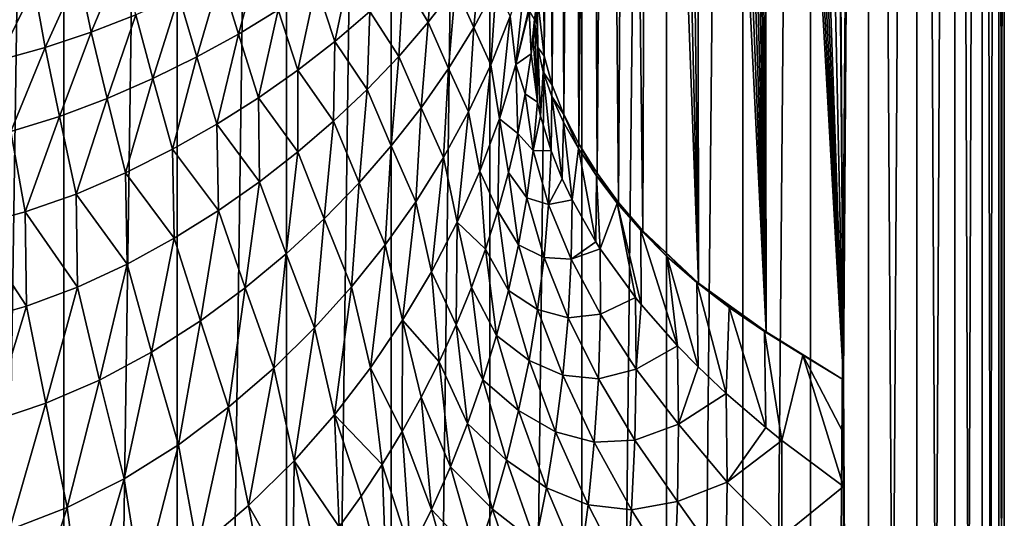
# Model space of a CAD drawing. Header units: millimetres. Extents: x -24 to 24, y 0 to 188.
# Tile 23 of 256: x 6 to 24, y 79 to 88. Entities that reach past the tile are written whole.
import ezdxf

# ---------------------------------------------------------------- set-up
doc = ezdxf.new("R2010")
doc.units = ezdxf.units.MM
doc.header["$LTSCALE"] = 58.620611
for name, color, linetype in [('31', 7, 'CONTINUOUS'), ('32', 7, 'CONTINUOUS'), ('33', 7, 'CONTINUOUS'), ('35', 7, 'CONTINUOUS'), ('36', 7, 'CONTINUOUS'), ('37', 7, 'CONTINUOUS'), ('44', 7, 'CONTINUOUS'), ('45', 7, 'CONTINUOUS'), ('46', 7, 'CONTINUOUS')]:
    doc.layers.add(name, color=color, linetype=linetype)

msp = doc.modelspace()

# ---------------------------------------------------------------- linework, layer by layer
at = {"layer": '31', "color": 7, "linetype": 'CONTINUOUS'}
for points in [[(6.636, 0.5, -23.324), (4.456, 0.5, -23.837), (6.636, 148, -23.324), (6.636, 0.5, -23.324)], [(6.636, 148, -23.324), (4.456, 0.5, -23.837), (4.456, 148, -23.837), (6.636, 148, -23.324)], [(8.76, 0.5, -22.612), (6.636, 0.5, -23.324), (8.76, 148, -22.612), (8.76, 0.5, -22.612)], [(8.76, 148, -22.612), (6.636, 0.5, -23.324), (6.636, 148, -23.324), (8.76, 148, -22.612)], [(10.809, 0.5, -21.708), (8.76, 0.5, -22.612), (10.809, 148, -21.708), (10.809, 0.5, -21.708)], [(10.809, 148, -21.708), (8.76, 0.5, -22.612), (8.76, 148, -22.612), (10.809, 148, -21.708)], [(12.766, 0.5, -20.618), (10.809, 0.5, -21.708), (12.766, 148, -20.618), (12.766, 0.5, -20.618)], [(12.766, 148, -20.618), (10.809, 0.5, -21.708), (10.809, 148, -21.708), (12.766, 148, -20.618)], [(14.614, 0.5, -19.352), (12.766, 0.5, -20.618), (14.614, 148, -19.352), (14.614, 0.5, -19.352)], [(14.614, 148, -19.352), (12.766, 0.5, -20.618), (12.766, 148, -20.618), (14.614, 148, -19.352)], [(16.337, 0.5, -17.921), (14.614, 0.5, -19.352), (16.337, 148, -17.921), (16.337, 0.5, -17.921)], [(16.337, 148, -17.921), (14.614, 0.5, -19.352), (14.614, 148, -19.352), (16.337, 148, -17.921)], [(17.921, 0.5, -16.337), (16.337, 0.5, -17.921), (17.921, 148, -16.337), (17.921, 0.5, -16.337)], [(17.921, 148, -16.337), (16.337, 0.5, -17.921), (16.337, 148, -17.921), (17.921, 148, -16.337)], [(19.352, 0.5, -14.614), (17.921, 0.5, -16.337), (19.352, 148, -14.614), (19.352, 0.5, -14.614)], [(19.352, 148, -14.614), (17.921, 0.5, -16.337), (17.921, 148, -16.337), (19.352, 148, -14.614)], [(20.618, 0.5, -12.766), (19.352, 0.5, -14.614), (20.618, 148, -12.766), (20.618, 0.5, -12.766)], [(20.618, 148, -12.766), (19.352, 0.5, -14.614), (19.352, 148, -14.614), (20.618, 148, -12.766)], [(21.708, 0.5, -10.809), (20.618, 0.5, -12.766), (21.708, 148, -10.809), (21.708, 0.5, -10.809)], [(21.708, 148, -10.809), (20.618, 0.5, -12.766), (20.618, 148, -12.766), (21.708, 148, -10.809)], [(21.035, 111.383, 12.065), (21.239, 81.453, 11.703), (21.708, 148, 10.809), (21.035, 111.383, 12.065)], [(21.239, 81.453, 11.703), (21.708, 0.5, 10.809), (21.708, 148, 10.809), (21.239, 81.453, 11.703)], [(22.612, 0.5, -8.76), (21.708, 0.5, -10.809), (22.612, 148, -8.76), (22.612, 0.5, -8.76)], [(22.612, 148, -8.76), (21.708, 0.5, -10.809), (21.708, 148, -10.809), (22.612, 148, -8.76)], [(21.708, 0.5, 10.809), (22.612, 0.5, 8.76), (21.708, 148, 10.809), (21.708, 0.5, 10.809)], [(21.708, 148, 10.809), (22.612, 0.5, 8.76), (22.612, 148, 8.76), (21.708, 148, 10.809)], [(23.324, 0.5, -6.636), (22.612, 0.5, -8.76), (23.324, 148, -6.636), (23.324, 0.5, -6.636)], [(23.324, 148, -6.636), (22.612, 0.5, -8.76), (22.612, 148, -8.76), (23.324, 148, -6.636)], [(22.612, 0.5, 8.76), (23.324, 0.5, 6.636), (22.612, 148, 8.76), (22.612, 0.5, 8.76)], [(22.612, 148, 8.76), (23.324, 0.5, 6.636), (23.324, 148, 6.636), (22.612, 148, 8.76)], [(23.837, 0.5, -4.456), (23.324, 0.5, -6.636), (23.837, 148, -4.456), (23.837, 0.5, -4.456)], [(23.837, 148, -4.456), (23.324, 0.5, -6.636), (23.324, 148, -6.636), (23.837, 148, -4.456)], [(23.324, 0.5, 6.636), (23.837, 0.5, 4.456), (23.324, 148, 6.636), (23.324, 0.5, 6.636)], [(23.324, 148, 6.636), (23.837, 0.5, 4.456), (23.837, 148, 4.456), (23.324, 148, 6.636)], [(24.147, 0.5, -2.238), (23.837, 0.5, -4.456), (24.147, 148, -2.238), (24.147, 0.5, -2.238)], [(24.147, 148, -2.238), (23.837, 0.5, -4.456), (23.837, 148, -4.456), (24.147, 148, -2.238)], [(23.837, 0.5, 4.456), (24.147, 0.5, 2.238), (23.837, 148, 4.456), (23.837, 0.5, 4.456)], [(23.837, 148, 4.456), (24.147, 0.5, 2.238), (24.147, 148, 2.238), (23.837, 148, 4.456)], [(24.25, 0.5), (24.147, 0.5, -2.238), (24.25, 148), (24.25, 0.5)], [(24.25, 148), (24.147, 0.5, -2.238), (24.147, 148, -2.238), (24.25, 148)], [(24.147, 0.5, 2.238), (24.25, 0.5), (24.147, 148, 2.238), (24.147, 0.5, 2.238)], [(24.147, 148, 2.238), (24.25, 0.5), (24.25, 148), (24.147, 148, 2.238)], [(21.239, 81.453, 11.703), (21.035, 111.383, 12.065), (21.135, 94.337, 11.89), (21.239, 81.453, 11.703)], [(21.239, 80.453, 11.703), (21.708, 0.5, 10.809), (21.239, 81.453, 11.703), (21.239, 80.453, 11.703)], [(21.239, 79.453, 11.703), (21.708, 0.5, 10.809), (21.239, 80.453, 11.703), (21.239, 79.453, 11.703)], [(21.23, 77.997, 11.72), (21.708, 0.5, 10.809), (21.239, 79.453, 11.703), (21.23, 77.997, 11.72)]]:
    msp.add_3dface(points, dxfattribs=at)
at = {"layer": '32', "color": 7, "linetype": 'CONTINUOUS'}
for points in [[(15.279, 86.809, 33.609), (15.508, 86.658, 31.153), (15.392, 87.564, 33.733), (15.279, 86.809, 33.609)], [(15.138, 86.069, 33.498), (15.426, 85.75, 31.007), (15.279, 86.809, 33.609), (15.138, 86.069, 33.498)], [(15.426, 85.75, 31.007), (15.508, 86.658, 31.153), (15.279, 86.809, 33.609), (15.426, 85.75, 31.007)], [(15.508, 86.658, 31.153), (15.426, 85.75, 31.007), (15.567, 86.396, 30.413), (15.508, 86.658, 31.153)], [(15.426, 85.75, 31.007), (15.764, 85.742, 28.576), (15.567, 86.396, 30.413), (15.426, 85.75, 31.007)], [(14.967, 85.339, 33.4), (15.307, 84.86, 30.881), (15.138, 86.069, 33.498), (14.967, 85.339, 33.4)], [(15.307, 84.86, 30.881), (15.426, 85.75, 31.007), (15.138, 86.069, 33.498), (15.307, 84.86, 30.881)], [(15.307, 84.86, 30.881), (15.717, 84.735, 28.425), (15.426, 85.75, 31.007), (15.307, 84.86, 30.881)], [(15.717, 84.735, 28.425), (15.764, 85.742, 28.576), (15.426, 85.75, 31.007), (15.717, 84.735, 28.425)], [(15.764, 85.742, 28.576), (15.717, 84.735, 28.425), (15.971, 85.219, 27.12), (15.764, 85.742, 28.576)], [(14.766, 84.617, 33.315), (15.153, 83.985, 30.775), (14.967, 85.339, 33.4), (14.766, 84.617, 33.315)], [(15.153, 83.985, 30.775), (15.307, 84.86, 30.881), (14.967, 85.339, 33.4), (15.153, 83.985, 30.775)], [(15.717, 84.735, 28.425), (16.157, 84.824, 26.028), (15.971, 85.219, 27.12), (15.717, 84.735, 28.425)], [(15.153, 83.985, 30.775), (15.632, 83.745, 28.299), (15.307, 84.86, 30.881), (15.153, 83.985, 30.775)], [(15.632, 83.745, 28.299), (15.717, 84.735, 28.425), (15.307, 84.86, 30.881), (15.632, 83.745, 28.299)], [(16.138, 83.711, 25.88), (16.157, 84.824, 26.028), (15.717, 84.735, 28.425), (16.138, 83.711, 25.88)], [(16.157, 84.824, 26.028), (16.138, 83.711, 25.88), (16.601, 84.038, 23.869), (16.157, 84.824, 26.028)], [(15.632, 83.745, 28.299), (16.138, 83.711, 25.88), (15.717, 84.735, 28.425), (15.632, 83.745, 28.299)], [(14.535, 83.898, 33.241), (14.964, 83.127, 30.686), (14.766, 84.617, 33.315), (14.535, 83.898, 33.241)], [(14.964, 83.127, 30.686), (15.153, 83.985, 30.775), (14.766, 84.617, 33.315), (14.964, 83.127, 30.686)], [(14.273, 83.184, 33.18), (14.742, 82.282, 30.616), (14.535, 83.898, 33.241), (14.273, 83.184, 33.18)], [(14.742, 82.282, 30.616), (14.964, 83.127, 30.686), (14.535, 83.898, 33.241), (14.742, 82.282, 30.616)], [(14.964, 83.127, 30.686), (15.509, 82.773, 28.195), (15.153, 83.985, 30.775), (14.964, 83.127, 30.686)], [(15.509, 82.773, 28.195), (15.632, 83.745, 28.299), (15.153, 83.985, 30.775), (15.509, 82.773, 28.195)], [(16.138, 83.711, 25.88), (16.684, 83.908, 23.516), (16.601, 84.038, 23.869), (16.138, 83.711, 25.88)], [(16.686, 82.681, 23.378), (16.684, 83.908, 23.516), (16.138, 83.711, 25.88), (16.686, 82.681, 23.378)], [(16.686, 82.681, 23.378), (17.343, 82.997, 21.047), (16.684, 83.908, 23.516), (16.686, 82.681, 23.378)], [(15.509, 82.773, 28.195), (16.08, 82.615, 25.76), (15.632, 83.745, 28.299), (15.509, 82.773, 28.195)], [(16.08, 82.615, 25.76), (16.138, 83.711, 25.88), (15.632, 83.745, 28.299), (16.08, 82.615, 25.76)], [(16.08, 82.615, 25.76), (16.686, 82.681, 23.378), (16.138, 83.711, 25.88), (16.08, 82.615, 25.76)], [(13.983, 82.48, 33.133), (14.487, 81.451, 30.564), (14.273, 83.184, 33.18), (13.983, 82.48, 33.133)], [(14.487, 81.451, 30.564), (14.742, 82.282, 30.616), (14.273, 83.184, 33.18), (14.487, 81.451, 30.564)], [(14.742, 82.282, 30.616), (15.35, 81.817, 28.114), (14.964, 83.127, 30.686), (14.742, 82.282, 30.616)], [(15.35, 81.817, 28.114), (15.509, 82.773, 28.195), (14.964, 83.127, 30.686), (15.35, 81.817, 28.114)], [(17.358, 81.65, 20.927), (17.343, 82.997, 21.047), (16.686, 82.681, 23.378), (17.358, 81.65, 20.927)], [(17.343, 82.997, 21.047), (17.358, 81.65, 20.927), (17.452, 82.861, 20.682), (17.343, 82.997, 21.047)], [(17.358, 81.65, 20.927), (18.13, 82.092, 18.625), (17.452, 82.861, 20.682), (17.358, 81.65, 20.927)], [(15.35, 81.817, 28.114), (15.983, 81.538, 25.667), (15.509, 82.773, 28.195), (15.35, 81.817, 28.114)], [(15.983, 81.538, 25.667), (16.08, 82.615, 25.76), (15.509, 82.773, 28.195), (15.983, 81.538, 25.667)], [(15.983, 81.538, 25.667), (16.648, 81.473, 23.272), (16.08, 82.615, 25.76), (15.983, 81.538, 25.667)], [(16.648, 81.473, 23.272), (16.686, 82.681, 23.378), (16.08, 82.615, 25.76), (16.648, 81.473, 23.272)], [(16.648, 81.473, 23.272), (17.358, 81.65, 20.927), (16.686, 82.681, 23.378), (16.648, 81.473, 23.272)], [(13.668, 81.792, 33.1), (14.2, 80.632, 30.531), (13.983, 82.48, 33.133), (13.668, 81.792, 33.1)], [(14.2, 80.632, 30.531), (14.487, 81.451, 30.564), (13.983, 82.48, 33.133), (14.2, 80.632, 30.531)], [(14.487, 81.451, 30.564), (15.155, 80.875, 28.054), (14.742, 82.282, 30.616), (14.487, 81.451, 30.564)], [(15.155, 80.875, 28.054), (15.35, 81.817, 28.114), (14.742, 82.282, 30.616), (15.155, 80.875, 28.054)], [(18.15, 80.62, 18.531), (18.13, 82.092, 18.625), (17.358, 81.65, 20.927), (18.15, 80.62, 18.531)], [(18.13, 82.092, 18.625), (18.15, 80.62, 18.531), (18.515, 81.698, 17.579), (18.13, 82.092, 18.625)], [(13.331, 81.125, 33.084), (13.879, 79.822, 30.518), (13.668, 81.792, 33.1), (13.331, 81.125, 33.084)], [(13.879, 79.822, 30.518), (14.2, 80.632, 30.531), (13.668, 81.792, 33.1), (13.879, 79.822, 30.518)], [(15.155, 80.875, 28.054), (15.848, 80.477, 25.6), (15.35, 81.817, 28.114), (15.155, 80.875, 28.054)], [(15.848, 80.477, 25.6), (15.983, 81.538, 25.667), (15.35, 81.817, 28.114), (15.848, 80.477, 25.6)], [(18.15, 80.62, 18.531), (19.044, 81.197, 16.255), (18.515, 81.698, 17.579), (18.15, 80.62, 18.531)], [(15.848, 80.477, 25.6), (16.571, 80.283, 23.197), (15.983, 81.538, 25.667), (15.848, 80.477, 25.6)], [(16.571, 80.283, 23.197), (16.648, 81.473, 23.272), (15.983, 81.538, 25.667), (16.571, 80.283, 23.197)], [(17.333, 80.323, 20.842), (17.358, 81.65, 20.927), (16.648, 81.473, 23.272), (17.333, 80.323, 20.842)], [(17.333, 80.323, 20.842), (18.15, 80.62, 18.531), (17.358, 81.65, 20.927), (17.333, 80.323, 20.842)], [(14.2, 80.632, 30.531), (14.927, 79.947, 28.016), (14.487, 81.451, 30.564), (14.2, 80.632, 30.531)], [(14.927, 79.947, 28.016), (15.155, 80.875, 28.054), (14.487, 81.451, 30.564), (14.927, 79.947, 28.016)], [(16.571, 80.283, 23.197), (17.333, 80.323, 20.842), (16.648, 81.473, 23.272), (16.571, 80.283, 23.197)], [(19.06, 79.536, 16.194), (19.044, 81.197, 16.255), (18.15, 80.62, 18.531), (19.06, 79.536, 16.194)], [(19.044, 81.197, 16.255), (19.06, 79.536, 16.194), (19.782, 80.558, 14.579), (19.044, 81.197, 16.255)], [(12.974, 80.482, 33.082), (13.523, 79.02, 30.526), (13.331, 81.125, 33.084), (12.974, 80.482, 33.082)], [(13.523, 79.02, 30.526), (13.879, 79.822, 30.518), (13.331, 81.125, 33.084), (13.523, 79.02, 30.526)], [(14.927, 79.947, 28.016), (15.677, 79.43, 25.558), (15.155, 80.875, 28.054), (14.927, 79.947, 28.016)], [(15.677, 79.43, 25.558), (15.848, 80.477, 25.6), (15.155, 80.875, 28.054), (15.677, 79.43, 25.558)], [(13.879, 79.822, 30.518), (14.663, 79.03, 28), (14.2, 80.632, 30.531), (13.879, 79.822, 30.518)], [(14.663, 79.03, 28), (14.927, 79.947, 28.016), (14.2, 80.632, 30.531), (14.663, 79.03, 28)], [(18.131, 79.169, 18.476), (18.15, 80.62, 18.531), (17.333, 80.323, 20.842), (18.131, 79.169, 18.476)], [(18.131, 79.169, 18.476), (19.06, 79.536, 16.194), (18.15, 80.62, 18.531), (18.131, 79.169, 18.476)], [(12.599, 79.863, 33.097), (13.127, 78.225, 30.557), (12.974, 80.482, 33.082), (12.599, 79.863, 33.097)], [(13.127, 78.225, 30.557), (13.523, 79.02, 30.526), (12.974, 80.482, 33.082), (13.127, 78.225, 30.557)], [(15.677, 79.43, 25.558), (16.455, 79.11, 23.152), (15.848, 80.477, 25.6), (15.677, 79.43, 25.558)], [(16.455, 79.11, 23.152), (16.571, 80.283, 23.197), (15.848, 80.477, 25.6), (16.455, 79.11, 23.152)], [(19.06, 79.536, 16.194), (20.083, 80.315, 13.943), (19.782, 80.558, 14.579), (19.06, 79.536, 16.194)], [(16.455, 79.11, 23.152), (17.269, 79.015, 20.793), (16.571, 80.283, 23.197), (16.455, 79.11, 23.152)], [(17.269, 79.015, 20.793), (17.333, 80.323, 20.842), (16.571, 80.283, 23.197), (17.269, 79.015, 20.793)], [(17.269, 79.015, 20.793), (18.131, 79.169, 18.476), (17.333, 80.323, 20.842), (17.269, 79.015, 20.793)], [(20.086, 78.519, 13.925), (20.083, 80.315, 13.943), (19.06, 79.536, 16.194), (20.086, 78.519, 13.925)], [(20.086, 78.519, 13.925), (21.239, 79.453, 11.703), (20.083, 80.315, 13.943), (20.086, 78.519, 13.925)], [(12.207, 79.269, 33.126), (12.688, 77.434, 30.612), (12.599, 79.863, 33.097), (12.207, 79.269, 33.126)], [(12.688, 77.434, 30.612), (13.127, 78.225, 30.557), (12.599, 79.863, 33.097), (12.688, 77.434, 30.612)], [(14.663, 79.03, 28), (15.469, 78.397, 25.542), (14.927, 79.947, 28.016), (14.663, 79.03, 28)], [(15.469, 78.397, 25.542), (15.677, 79.43, 25.558), (14.927, 79.947, 28.016), (15.469, 78.397, 25.542)], [(13.523, 79.02, 30.526), (14.364, 78.122, 28.008), (13.879, 79.822, 30.518), (13.523, 79.02, 30.526)], [(14.364, 78.122, 28.008), (14.663, 79.03, 28), (13.879, 79.822, 30.518), (14.364, 78.122, 28.008)], [(19.037, 77.898, 16.18), (19.06, 79.536, 16.194), (18.131, 79.169, 18.476), (19.037, 77.898, 16.18)], [(19.037, 77.898, 16.18), (20.086, 78.519, 13.925), (19.06, 79.536, 16.194), (19.037, 77.898, 16.18)], [(15.469, 78.397, 25.542), (16.302, 77.952, 23.136), (15.677, 79.43, 25.558), (15.469, 78.397, 25.542)], [(16.302, 77.952, 23.136), (16.455, 79.11, 23.152), (15.677, 79.43, 25.558), (16.302, 77.952, 23.136)], [(21.23, 77.997, 11.72), (21.239, 79.453, 11.703), (20.086, 78.519, 13.925), (21.23, 77.997, 11.72)], [(11.797, 78.699, 33.17), (12.688, 77.434, 30.612), (12.207, 79.269, 33.126), (11.797, 78.699, 33.17)], [(16.302, 77.952, 23.136), (17.167, 77.724, 20.778), (16.455, 79.11, 23.152), (16.302, 77.952, 23.136)], [(17.167, 77.724, 20.778), (17.269, 79.015, 20.793), (16.455, 79.11, 23.152), (17.167, 77.724, 20.778)], [(18.074, 77.738, 18.461), (18.131, 79.169, 18.476), (17.269, 79.015, 20.793), (18.074, 77.738, 18.461)], [(18.074, 77.738, 18.461), (19.037, 77.898, 16.18), (18.131, 79.169, 18.476), (18.074, 77.738, 18.461)], [(13.127, 78.225, 30.557), (14.025, 77.221, 28.041), (13.523, 79.02, 30.526), (13.127, 78.225, 30.557)], [(14.025, 77.221, 28.041), (14.364, 78.122, 28.008), (13.523, 79.02, 30.526), (14.025, 77.221, 28.041)], [(14.364, 78.122, 28.008), (15.225, 77.375, 25.552), (14.663, 79.03, 28), (14.364, 78.122, 28.008)], [(15.225, 77.375, 25.552), (15.469, 78.397, 25.542), (14.663, 79.03, 28), (15.225, 77.375, 25.552)], [(17.167, 77.724, 20.778), (18.074, 77.738, 18.461), (17.269, 79.015, 20.793), (17.167, 77.724, 20.778)]]:
    msp.add_3dface(points, dxfattribs=at)
at = {"layer": '33', "color": 7, "linetype": 'CONTINUOUS'}
for points in [[(9.57, 89.028, 51.618), (9.906, 87.933, 48.814), (10.321, 89.434, 51.538), (9.57, 89.028, 51.618)], [(9.906, 87.933, 48.814), (10.65, 88.386, 48.752), (10.321, 89.434, 51.538), (9.906, 87.933, 48.814)], [(12.993, 88.942, 45.917), (13.462, 88.152, 43.298), (13.578, 89.555, 45.902), (12.993, 88.942, 45.917)], [(13.462, 88.152, 43.298), (13.975, 88.816, 43.32), (13.578, 89.555, 45.902), (13.462, 88.152, 43.298)], [(13.975, 88.816, 43.32), (14.313, 88.052, 40.795), (14.448, 89.507, 43.35), (13.975, 88.816, 43.32)], [(14.313, 88.052, 40.795), (14.733, 88.844, 40.866), (14.448, 89.507, 43.35), (14.313, 88.052, 40.795)], [(6.919, 89.073, 54.689), (7.147, 87.968, 51.854), (7.739, 89.366, 54.607), (6.919, 89.073, 54.689)], [(7.147, 87.968, 51.854), (7.984, 88.293, 51.776), (7.739, 89.366, 54.607), (7.147, 87.968, 51.854)], [(11.361, 88.862, 48.695), (11.713, 87.795, 45.964), (12.041, 89.362, 48.64), (11.361, 88.862, 48.695)], [(11.713, 87.795, 45.964), (12.371, 88.356, 45.938), (12.041, 89.362, 48.64), (11.713, 87.795, 45.964)], [(6.082, 88.814, 54.764), (6.287, 87.679, 51.929), (6.919, 89.073, 54.689), (6.082, 88.814, 54.764)], [(6.287, 87.679, 51.929), (7.147, 87.968, 51.854), (6.919, 89.073, 54.689), (6.287, 87.679, 51.929)], [(14.995, 88.265, 38.436), (15.105, 87.359, 35.989), (15.294, 89.206, 38.573), (14.995, 88.265, 38.436)], [(15.105, 87.359, 35.989), (15.347, 88.404, 36.152), (15.294, 89.206, 38.573), (15.105, 87.359, 35.989)], [(8.791, 88.648, 51.697), (9.126, 87.503, 48.88), (9.57, 89.028, 51.618), (8.791, 88.648, 51.697)], [(9.126, 87.503, 48.88), (9.906, 87.933, 48.814), (9.57, 89.028, 51.618), (9.126, 87.503, 48.88)], [(12.371, 88.356, 45.938), (12.91, 87.512, 43.284), (12.993, 88.942, 45.917), (12.371, 88.356, 45.938)], [(12.91, 87.512, 43.284), (13.462, 88.152, 43.298), (12.993, 88.942, 45.917), (12.91, 87.512, 43.284)], [(5.233, 88.592, 54.831), (5.411, 87.435, 51.997), (6.082, 88.814, 54.764), (5.233, 88.592, 54.831)], [(5.411, 87.435, 51.997), (6.287, 87.679, 51.929), (6.082, 88.814, 54.764), (5.411, 87.435, 51.997)], [(10.65, 88.386, 48.752), (11.018, 87.256, 45.999), (11.361, 88.862, 48.695), (10.65, 88.386, 48.752)], [(11.018, 87.256, 45.999), (11.713, 87.795, 45.964), (11.361, 88.862, 48.695), (11.018, 87.256, 45.999)], [(13.462, 88.152, 43.298), (13.844, 87.288, 40.737), (13.975, 88.816, 43.32), (13.462, 88.152, 43.298)], [(13.844, 87.288, 40.737), (14.313, 88.052, 40.795), (13.975, 88.816, 43.32), (13.844, 87.288, 40.737)], [(14.313, 88.052, 40.795), (14.635, 87.353, 38.324), (14.733, 88.844, 40.866), (14.313, 88.052, 40.795)], [(14.635, 87.353, 38.324), (14.995, 88.265, 38.436), (14.733, 88.844, 40.866), (14.635, 87.353, 38.324)], [(7.984, 88.293, 51.776), (8.307, 87.098, 48.951), (8.791, 88.648, 51.697), (7.984, 88.293, 51.776)], [(8.307, 87.098, 48.951), (9.126, 87.503, 48.88), (8.791, 88.648, 51.697), (8.307, 87.098, 48.951)], [(9.906, 87.933, 48.814), (10.282, 86.74, 46.042), (10.65, 88.386, 48.752), (9.906, 87.933, 48.814)], [(10.282, 86.74, 46.042), (11.018, 87.256, 45.999), (10.65, 88.386, 48.752), (10.282, 86.74, 46.042)], [(11.713, 87.795, 45.964), (12.32, 86.895, 43.28), (12.371, 88.356, 45.938), (11.713, 87.795, 45.964)], [(12.32, 86.895, 43.28), (12.91, 87.512, 43.284), (12.371, 88.356, 45.938), (12.32, 86.895, 43.28)], [(15.347, 88.404, 36.152), (15.105, 87.359, 35.989), (15.349, 88.373, 36.062), (15.347, 88.404, 36.152)], [(15.105, 87.359, 35.989), (15.392, 87.564, 33.733), (15.349, 88.373, 36.062), (15.105, 87.359, 35.989)], [(7.147, 87.968, 51.854), (7.449, 86.722, 49.027), (7.984, 88.293, 51.776), (7.147, 87.968, 51.854)], [(7.449, 86.722, 49.027), (8.307, 87.098, 48.951), (7.984, 88.293, 51.776), (7.449, 86.722, 49.027)], [(12.91, 87.512, 43.284), (13.329, 86.551, 40.692), (13.462, 88.152, 43.298), (12.91, 87.512, 43.284)], [(13.329, 86.551, 40.692), (13.844, 87.288, 40.737), (13.462, 88.152, 43.298), (13.329, 86.551, 40.692)], [(14.635, 87.353, 38.324), (14.799, 86.345, 35.851), (14.995, 88.265, 38.436), (14.635, 87.353, 38.324)], [(14.799, 86.345, 35.851), (15.105, 87.359, 35.989), (14.995, 88.265, 38.436), (14.799, 86.345, 35.851)], [(6.287, 87.679, 51.929), (6.558, 86.387, 49.103), (7.147, 87.968, 51.854), (6.287, 87.679, 51.929)], [(6.558, 86.387, 49.103), (7.449, 86.722, 49.027), (7.147, 87.968, 51.854), (6.558, 86.387, 49.103)], [(13.844, 87.288, 40.737), (14.219, 86.472, 38.231), (14.313, 88.052, 40.795), (13.844, 87.288, 40.737)], [(14.219, 86.472, 38.231), (14.635, 87.353, 38.324), (14.313, 88.052, 40.795), (14.219, 86.472, 38.231)], [(9.126, 87.503, 48.88), (9.501, 86.245, 46.096), (9.906, 87.933, 48.814), (9.126, 87.503, 48.88)], [(9.501, 86.245, 46.096), (10.282, 86.74, 46.042), (9.906, 87.933, 48.814), (9.501, 86.245, 46.096)], [(11.018, 87.256, 45.999), (11.691, 86.299, 43.286), (11.713, 87.795, 45.964), (11.018, 87.256, 45.999)], [(11.691, 86.299, 43.286), (12.32, 86.895, 43.28), (11.713, 87.795, 45.964), (11.691, 86.299, 43.286)], [(5.411, 87.435, 51.997), (5.647, 86.106, 49.174), (6.287, 87.679, 51.929), (5.411, 87.435, 51.997)], [(5.647, 86.106, 49.174), (6.558, 86.387, 49.103), (6.287, 87.679, 51.929), (5.647, 86.106, 49.174)], [(8.307, 87.098, 48.951), (8.672, 85.773, 46.16), (9.126, 87.503, 48.88), (8.307, 87.098, 48.951)], [(8.672, 85.773, 46.16), (9.501, 86.245, 46.096), (9.126, 87.503, 48.88), (8.672, 85.773, 46.16)], [(12.32, 86.895, 43.28), (12.77, 85.837, 40.66), (12.91, 87.512, 43.284), (12.32, 86.895, 43.28)], [(12.77, 85.837, 40.66), (13.329, 86.551, 40.692), (12.91, 87.512, 43.284), (12.77, 85.837, 40.66)], [(15.279, 86.809, 33.609), (15.392, 87.564, 33.733), (15.105, 87.359, 35.989), (15.279, 86.809, 33.609)], [(10.282, 86.74, 46.042), (11.02, 85.722, 43.305), (11.018, 87.256, 45.999), (10.282, 86.74, 46.042)], [(11.02, 85.722, 43.305), (11.691, 86.299, 43.286), (11.018, 87.256, 45.999), (11.02, 85.722, 43.305)], [(13.329, 86.551, 40.692), (13.75, 85.618, 38.157), (13.844, 87.288, 40.737), (13.329, 86.551, 40.692)], [(13.75, 85.618, 38.157), (14.219, 86.472, 38.231), (13.844, 87.288, 40.737), (13.75, 85.618, 38.157)], [(14.219, 86.472, 38.231), (14.431, 85.362, 35.737), (14.635, 87.353, 38.324), (14.219, 86.472, 38.231)], [(14.431, 85.362, 35.737), (14.799, 86.345, 35.851), (14.635, 87.353, 38.324), (14.431, 85.362, 35.737)], [(14.799, 86.345, 35.851), (15.138, 86.069, 33.498), (15.105, 87.359, 35.989), (14.799, 86.345, 35.851)], [(15.138, 86.069, 33.498), (15.279, 86.809, 33.609), (15.105, 87.359, 35.989), (15.138, 86.069, 33.498)], [(7.449, 86.722, 49.027), (7.791, 85.33, 46.236), (8.307, 87.098, 48.951), (7.449, 86.722, 49.027)], [(7.791, 85.33, 46.236), (8.672, 85.773, 46.16), (8.307, 87.098, 48.951), (7.791, 85.33, 46.236)], [(11.691, 86.299, 43.286), (12.166, 85.144, 40.645), (12.32, 86.895, 43.28), (11.691, 86.299, 43.286)], [(12.166, 85.144, 40.645), (12.77, 85.837, 40.66), (12.32, 86.895, 43.28), (12.166, 85.144, 40.645)], [(6.558, 86.387, 49.103), (6.866, 84.933, 46.316), (7.449, 86.722, 49.027), (6.558, 86.387, 49.103)], [(6.866, 84.933, 46.316), (7.791, 85.33, 46.236), (7.449, 86.722, 49.027), (6.866, 84.933, 46.316)], [(9.501, 86.245, 46.096), (10.302, 85.163, 43.339), (10.282, 86.74, 46.042), (9.501, 86.245, 46.096)], [(10.302, 85.163, 43.339), (11.02, 85.722, 43.305), (10.282, 86.74, 46.042), (10.302, 85.163, 43.339)], [(12.77, 85.837, 40.66), (13.229, 84.79, 38.102), (13.329, 86.551, 40.692), (12.77, 85.837, 40.66)], [(13.229, 84.79, 38.102), (13.75, 85.618, 38.157), (13.329, 86.551, 40.692), (13.229, 84.79, 38.102)], [(5.647, 86.106, 49.174), (5.916, 84.601, 46.394), (6.558, 86.387, 49.103), (5.647, 86.106, 49.174)], [(5.916, 84.601, 46.394), (6.866, 84.933, 46.316), (6.558, 86.387, 49.103), (5.916, 84.601, 46.394)], [(11.02, 85.722, 43.305), (11.512, 84.471, 40.648), (11.691, 86.299, 43.286), (11.02, 85.722, 43.305)], [(11.512, 84.471, 40.648), (12.166, 85.144, 40.645), (11.691, 86.299, 43.286), (11.512, 84.471, 40.648)], [(13.75, 85.618, 38.157), (14.005, 84.406, 35.647), (14.219, 86.472, 38.231), (13.75, 85.618, 38.157)], [(14.005, 84.406, 35.647), (14.431, 85.362, 35.737), (14.219, 86.472, 38.231), (14.005, 84.406, 35.647)], [(14.431, 85.362, 35.737), (14.766, 84.617, 33.315), (14.799, 86.345, 35.851), (14.431, 85.362, 35.737)], [(14.766, 84.617, 33.315), (14.967, 85.339, 33.4), (14.799, 86.345, 35.851), (14.766, 84.617, 33.315)], [(14.967, 85.339, 33.4), (15.138, 86.069, 33.498), (14.799, 86.345, 35.851), (14.967, 85.339, 33.4)], [(8.672, 85.773, 46.16), (9.533, 84.624, 43.389), (9.501, 86.245, 46.096), (8.672, 85.773, 46.16)], [(9.533, 84.624, 43.389), (10.302, 85.163, 43.339), (9.501, 86.245, 46.096), (9.533, 84.624, 43.389)], [(4.952, 84.337, 46.464), (5.916, 84.601, 46.394), (5.647, 86.106, 49.174), (4.952, 84.337, 46.464)], [(7.791, 85.33, 46.236), (8.706, 84.106, 43.456), (8.672, 85.773, 46.16), (7.791, 85.33, 46.236)], [(8.706, 84.106, 43.456), (9.533, 84.624, 43.389), (8.672, 85.773, 46.16), (8.706, 84.106, 43.456)], [(12.166, 85.144, 40.645), (12.656, 83.984, 38.068), (12.77, 85.837, 40.66), (12.166, 85.144, 40.645)], [(12.656, 83.984, 38.068), (13.229, 84.79, 38.102), (12.77, 85.837, 40.66), (12.656, 83.984, 38.068)], [(10.302, 85.163, 43.339), (10.804, 83.814, 40.672), (11.02, 85.722, 43.305), (10.302, 85.163, 43.339)], [(10.804, 83.814, 40.672), (11.512, 84.471, 40.648), (11.02, 85.722, 43.305), (10.804, 83.814, 40.672)], [(13.229, 84.79, 38.102), (13.522, 83.476, 35.583), (13.75, 85.618, 38.157), (13.229, 84.79, 38.102)], [(13.522, 83.476, 35.583), (14.005, 84.406, 35.647), (13.75, 85.618, 38.157), (13.522, 83.476, 35.583)], [(6.866, 84.933, 46.316), (7.821, 83.62, 43.536), (7.791, 85.33, 46.236), (6.866, 84.933, 46.316)], [(7.821, 83.62, 43.536), (8.706, 84.106, 43.456), (7.791, 85.33, 46.236), (7.821, 83.62, 43.536)], [(14.005, 84.406, 35.647), (14.535, 83.898, 33.241), (14.431, 85.362, 35.737), (14.005, 84.406, 35.647)], [(14.535, 83.898, 33.241), (14.766, 84.617, 33.315), (14.431, 85.362, 35.737), (14.535, 83.898, 33.241)], [(9.533, 84.624, 43.389), (10.034, 83.175, 40.719), (10.302, 85.163, 43.339), (9.533, 84.624, 43.389)], [(10.034, 83.175, 40.719), (10.804, 83.814, 40.672), (10.302, 85.163, 43.339), (10.034, 83.175, 40.719)], [(11.512, 84.471, 40.648), (12.027, 83.197, 38.058), (12.166, 85.144, 40.645), (11.512, 84.471, 40.648)], [(12.027, 83.197, 38.058), (12.656, 83.984, 38.068), (12.166, 85.144, 40.645), (12.027, 83.197, 38.058)], [(5.916, 84.601, 46.394), (6.891, 83.19, 43.622), (6.866, 84.933, 46.316), (5.916, 84.601, 46.394)], [(6.891, 83.19, 43.622), (7.821, 83.62, 43.536), (6.866, 84.933, 46.316), (6.891, 83.19, 43.622)], [(12.656, 83.984, 38.068), (12.982, 82.568, 35.545), (13.229, 84.79, 38.102), (12.656, 83.984, 38.068)], [(12.982, 82.568, 35.545), (13.522, 83.476, 35.583), (13.229, 84.79, 38.102), (12.982, 82.568, 35.545)], [(4.952, 84.337, 46.464), (5.937, 82.835, 43.705), (5.916, 84.601, 46.394), (4.952, 84.337, 46.464)], [(5.937, 82.835, 43.705), (6.891, 83.19, 43.622), (5.916, 84.601, 46.394), (5.937, 82.835, 43.705)], [(8.706, 84.106, 43.456), (9.195, 82.557, 40.789), (9.533, 84.624, 43.389), (8.706, 84.106, 43.456)], [(9.195, 82.557, 40.789), (10.034, 83.175, 40.719), (9.533, 84.624, 43.389), (9.195, 82.557, 40.789)], [(10.804, 83.814, 40.672), (11.335, 82.426, 38.077), (11.512, 84.471, 40.648), (10.804, 83.814, 40.672)], [(11.335, 82.426, 38.077), (12.027, 83.197, 38.058), (11.512, 84.471, 40.648), (11.335, 82.426, 38.077)], [(4.971, 82.555, 43.78), (5.937, 82.835, 43.705), (4.952, 84.337, 46.464), (4.971, 82.555, 43.78)], [(13.522, 83.476, 35.583), (13.983, 82.48, 33.133), (14.005, 84.406, 35.647), (13.522, 83.476, 35.583)], [(13.983, 82.48, 33.133), (14.273, 83.184, 33.18), (14.005, 84.406, 35.647), (13.983, 82.48, 33.133)], [(14.273, 83.184, 33.18), (14.535, 83.898, 33.241), (14.005, 84.406, 35.647), (14.273, 83.184, 33.18)], [(7.821, 83.62, 43.536), (8.281, 81.971, 40.88), (8.706, 84.106, 43.456), (7.821, 83.62, 43.536)], [(8.281, 81.971, 40.88), (9.195, 82.557, 40.789), (8.706, 84.106, 43.456), (8.281, 81.971, 40.88)], [(12.027, 83.197, 38.058), (12.379, 81.676, 35.538), (12.656, 83.984, 38.068), (12.027, 83.197, 38.058)], [(12.379, 81.676, 35.538), (12.982, 82.568, 35.545), (12.656, 83.984, 38.068), (12.379, 81.676, 35.538)], [(10.034, 83.175, 40.719), (10.57, 81.672, 38.125), (10.804, 83.814, 40.672), (10.034, 83.175, 40.719)], [(10.57, 81.672, 38.125), (11.335, 82.426, 38.077), (10.804, 83.814, 40.672), (10.57, 81.672, 38.125)], [(6.891, 83.19, 43.622), (7.308, 81.447, 40.983), (7.821, 83.62, 43.536), (6.891, 83.19, 43.622)], [(7.308, 81.447, 40.983), (8.281, 81.971, 40.88), (7.821, 83.62, 43.536), (7.308, 81.447, 40.983)], [(12.982, 82.568, 35.545), (13.668, 81.792, 33.1), (13.522, 83.476, 35.583), (12.982, 82.568, 35.545)], [(13.668, 81.792, 33.1), (13.983, 82.48, 33.133), (13.522, 83.476, 35.583), (13.668, 81.792, 33.1)], [(5.937, 82.835, 43.705), (6.301, 81.012, 41.084), (6.891, 83.19, 43.622), (5.937, 82.835, 43.705)], [(6.301, 81.012, 41.084), (7.308, 81.447, 40.983), (6.891, 83.19, 43.622), (6.301, 81.012, 41.084)], [(9.195, 82.557, 40.789), (9.723, 80.938, 38.205), (10.034, 83.175, 40.719), (9.195, 82.557, 40.789)], [(9.723, 80.938, 38.205), (10.57, 81.672, 38.125), (10.034, 83.175, 40.719), (9.723, 80.938, 38.205)], [(11.335, 82.426, 38.077), (11.706, 80.799, 35.566), (12.027, 83.197, 38.058), (11.335, 82.426, 38.077)], [(11.706, 80.799, 35.566), (12.379, 81.676, 35.538), (12.027, 83.197, 38.058), (11.706, 80.799, 35.566)], [(4.971, 82.555, 43.78), (5.278, 80.67, 41.176), (5.937, 82.835, 43.705), (4.971, 82.555, 43.78)], [(5.278, 80.67, 41.176), (6.301, 81.012, 41.084), (5.937, 82.835, 43.705), (5.278, 80.67, 41.176)], [(8.281, 81.971, 40.88), (8.785, 80.234, 38.315), (9.195, 82.557, 40.789), (8.281, 81.971, 40.88)], [(8.785, 80.234, 38.315), (9.723, 80.938, 38.205), (9.195, 82.557, 40.789), (8.785, 80.234, 38.315)], [(10.57, 81.672, 38.125), (10.95, 79.937, 35.631), (11.335, 82.426, 38.077), (10.57, 81.672, 38.125)], [(10.95, 79.937, 35.631), (11.706, 80.799, 35.566), (11.335, 82.426, 38.077), (10.95, 79.937, 35.631)], [(12.379, 81.676, 35.538), (12.974, 80.482, 33.082), (12.982, 82.568, 35.545), (12.379, 81.676, 35.538)], [(12.974, 80.482, 33.082), (13.331, 81.125, 33.084), (12.982, 82.568, 35.545), (12.974, 80.482, 33.082)], [(13.331, 81.125, 33.084), (13.668, 81.792, 33.1), (12.982, 82.568, 35.545), (13.331, 81.125, 33.084)], [(7.308, 81.447, 40.983), (7.767, 79.595, 38.443), (8.281, 81.971, 40.88), (7.308, 81.447, 40.983)], [(7.767, 79.595, 38.443), (8.785, 80.234, 38.315), (8.281, 81.971, 40.88), (7.767, 79.595, 38.443)], [(9.723, 80.938, 38.205), (10.099, 79.094, 35.734), (10.57, 81.672, 38.125), (9.723, 80.938, 38.205)], [(10.099, 79.094, 35.734), (10.95, 79.937, 35.631), (10.57, 81.672, 38.125), (10.099, 79.094, 35.734)], [(11.706, 80.799, 35.566), (12.599, 79.863, 33.097), (12.379, 81.676, 35.538), (11.706, 80.799, 35.566)], [(12.599, 79.863, 33.097), (12.974, 80.482, 33.082), (12.379, 81.676, 35.538), (12.599, 79.863, 33.097)], [(6.301, 81.012, 41.084), (6.703, 79.062, 38.571), (7.308, 81.447, 40.983), (6.301, 81.012, 41.084)], [(6.703, 79.062, 38.571), (7.767, 79.595, 38.443), (7.308, 81.447, 40.983), (6.703, 79.062, 38.571)], [(5.278, 80.67, 41.176), (5.619, 78.642, 38.689), (6.301, 81.012, 41.084), (5.278, 80.67, 41.176)], [(5.619, 78.642, 38.689), (6.703, 79.062, 38.571), (6.301, 81.012, 41.084), (5.619, 78.642, 38.689)], [(8.785, 80.234, 38.315), (9.142, 78.283, 35.875), (9.723, 80.938, 38.205), (8.785, 80.234, 38.315)], [(9.142, 78.283, 35.875), (10.099, 79.094, 35.734), (9.723, 80.938, 38.205), (9.142, 78.283, 35.875)], [(10.95, 79.937, 35.631), (11.797, 78.699, 33.17), (11.706, 80.799, 35.566), (10.95, 79.937, 35.631)], [(11.797, 78.699, 33.17), (12.207, 79.269, 33.126), (11.706, 80.799, 35.566), (11.797, 78.699, 33.17)], [(12.207, 79.269, 33.126), (12.599, 79.863, 33.097), (11.706, 80.799, 35.566), (12.207, 79.269, 33.126)], [(7.767, 79.595, 38.443), (8.093, 77.544, 36.037), (8.785, 80.234, 38.315), (7.767, 79.595, 38.443)], [(8.093, 77.544, 36.037), (9.142, 78.283, 35.875), (8.785, 80.234, 38.315), (8.093, 77.544, 36.037)], [(10.099, 79.094, 35.734), (10.925, 77.628, 33.296), (10.95, 79.937, 35.631), (10.099, 79.094, 35.734)], [(10.925, 77.628, 33.296), (11.37, 78.152, 33.227), (10.95, 79.937, 35.631), (10.925, 77.628, 33.296)], [(11.37, 78.152, 33.227), (11.797, 78.699, 33.17), (10.95, 79.937, 35.631), (11.37, 78.152, 33.227)], [(6.703, 79.062, 38.571), (6.989, 76.926, 36.199), (7.767, 79.595, 38.443), (6.703, 79.062, 38.571)], [(6.989, 76.926, 36.199), (8.093, 77.544, 36.037), (7.767, 79.595, 38.443), (6.989, 76.926, 36.199)], [(5.619, 78.642, 38.689), (5.861, 76.441, 36.347), (6.703, 79.062, 38.571), (5.619, 78.642, 38.689)], [(5.861, 76.441, 36.347), (6.989, 76.926, 36.199), (6.703, 79.062, 38.571), (5.861, 76.441, 36.347)], [(9.142, 78.283, 35.875), (10.462, 77.128, 33.375), (10.099, 79.094, 35.734), (9.142, 78.283, 35.875)], [(10.462, 77.128, 33.375), (10.925, 77.628, 33.296), (10.099, 79.094, 35.734), (10.462, 77.128, 33.375)]]:
    msp.add_3dface(points, dxfattribs=at)
at = {"layer": '35', "color": 7, "linetype": 'CONTINUOUS'}
for points in [[(15.427, 87.841, 33.781), (15.508, 86.658, 31.153), (15.46, 88.116, 33.828), (15.427, 87.841, 33.781)], [(15.46, 88.116, 33.828), (15.508, 86.658, 31.153), (15.512, 87.678, 32.158), (15.46, 88.116, 33.828)], [(15.392, 87.564, 33.733), (15.508, 86.658, 31.153), (15.427, 87.841, 33.781), (15.392, 87.564, 33.733)], [(15.508, 86.658, 31.153), (15.567, 86.396, 30.413), (15.512, 87.678, 32.158), (15.508, 86.658, 31.153)], [(15.512, 87.678, 32.158), (15.567, 86.396, 30.413), (15.616, 87.226, 30.496), (15.512, 87.678, 32.158)], [(15.567, 86.396, 30.413), (15.764, 85.742, 28.576), (15.616, 87.226, 30.496), (15.567, 86.396, 30.413)], [(15.616, 87.226, 30.496), (15.764, 85.742, 28.576), (15.776, 86.761, 28.84), (15.616, 87.226, 30.496)], [(15.764, 85.742, 28.576), (15.971, 85.219, 27.12), (15.776, 86.761, 28.84), (15.764, 85.742, 28.576)], [(15.776, 86.761, 28.84), (15.971, 85.219, 27.12), (15.994, 86.283, 27.185), (15.776, 86.761, 28.84)], [(15.971, 85.219, 27.12), (16.157, 84.824, 26.028), (15.994, 86.283, 27.185), (15.971, 85.219, 27.12)], [(15.994, 86.283, 27.185), (16.157, 84.824, 26.028), (16.273, 85.788, 25.531), (15.994, 86.283, 27.185)], [(16.157, 84.824, 26.028), (16.601, 84.038, 23.869), (16.273, 85.788, 25.531), (16.157, 84.824, 26.028)], [(16.273, 85.788, 25.531), (16.601, 84.038, 23.869), (16.61, 85.277, 23.894), (16.273, 85.788, 25.531)], [(16.601, 84.038, 23.869), (16.684, 83.908, 23.516), (16.61, 85.277, 23.894), (16.601, 84.038, 23.869)], [(16.61, 85.277, 23.894), (16.684, 83.908, 23.516), (17, 84.762, 22.291), (16.61, 85.277, 23.894)], [(16.684, 83.908, 23.516), (17.343, 82.997, 21.047), (17, 84.762, 22.291), (16.684, 83.908, 23.516)], [(17.343, 82.997, 21.047), (17.452, 82.861, 20.682), (17, 84.762, 22.291), (17.343, 82.997, 21.047)], [(17, 84.762, 22.291), (17.452, 82.861, 20.682), (17.442, 84.254, 20.725), (17, 84.762, 22.291)], [(17.452, 82.861, 20.682), (18.13, 82.092, 18.625), (17.442, 84.254, 20.725), (17.452, 82.861, 20.682)], [(17.442, 84.254, 20.725), (18.13, 82.092, 18.625), (17.937, 83.757, 19.178), (17.442, 84.254, 20.725)], [(18.13, 82.092, 18.625), (18.515, 81.698, 17.579), (17.937, 83.757, 19.178), (18.13, 82.092, 18.625)], [(17.937, 83.757, 19.178), (18.515, 81.698, 17.579), (18.489, 83.274, 17.644), (17.937, 83.757, 19.178)], [(18.515, 81.698, 17.579), (19.044, 81.197, 16.255), (18.489, 83.274, 17.644), (18.515, 81.698, 17.579)], [(18.489, 83.274, 17.644), (19.044, 81.197, 16.255), (19.097, 82.808, 16.126), (18.489, 83.274, 17.644)], [(19.044, 81.197, 16.255), (19.782, 80.558, 14.579), (19.097, 82.808, 16.126), (19.044, 81.197, 16.255)], [(19.097, 82.808, 16.126), (19.782, 80.558, 14.579), (19.759, 82.358, 14.627), (19.097, 82.808, 16.126)], [(19.782, 80.558, 14.579), (20.083, 80.315, 13.943), (19.759, 82.358, 14.627), (19.782, 80.558, 14.579)], [(19.759, 82.358, 14.627), (20.083, 80.315, 13.943), (20.474, 81.912, 13.15), (19.759, 82.358, 14.627)], [(20.083, 80.315, 13.943), (21.239, 79.453, 11.703), (20.474, 81.912, 13.15), (20.083, 80.315, 13.943)], [(21.239, 79.453, 11.703), (21.239, 80.453, 11.703), (20.474, 81.912, 13.15), (21.239, 79.453, 11.703)], [(21.239, 80.453, 11.703), (21.239, 81.453, 11.703), (20.474, 81.912, 13.15), (21.239, 80.453, 11.703)]]:
    msp.add_3dface(points, dxfattribs=at)
at = {"layer": '36', "color": 7, "linetype": 'CONTINUOUS'}
for points in [[(15.349, 88.373, 36.062), (15.392, 87.564, 33.733), (15.452, 88.211, 34.243), (15.349, 88.373, 36.062)], [(15.452, 88.211, 34.243), (15.392, 87.564, 33.733), (15.453, 88.192, 34.166), (15.452, 88.211, 34.243)], [(15.453, 88.192, 34.166), (15.392, 87.564, 33.733), (15.455, 88.174, 34.089), (15.453, 88.192, 34.166)], [(15.455, 88.174, 34.089), (15.392, 87.564, 33.733), (15.457, 88.143, 33.957), (15.455, 88.174, 34.089)], [(15.392, 87.564, 33.733), (15.427, 87.841, 33.781), (15.457, 88.143, 33.957), (15.392, 87.564, 33.733)], [(15.427, 87.841, 33.781), (15.46, 88.116, 33.828), (15.457, 88.143, 33.957), (15.427, 87.841, 33.781)]]:
    msp.add_3dface(points, dxfattribs=at)
at = {"layer": '37', "color": 7, "linetype": 'CONTINUOUS'}
for points in [[(15.5, 88.66, 33.642), (15.631, 87.521, 30.432), (15.518, 110.849, 31.548), (15.5, 88.66, 33.642)], [(15.518, 110.849, 31.548), (15.631, 87.521, 30.432), (15.542, 110.702, 30.903), (15.518, 110.849, 31.548)], [(15.542, 110.702, 30.903), (15.631, 87.521, 30.432), (15.567, 110.606, 30.425), (15.542, 110.702, 30.903)], [(15.567, 110.606, 30.425), (15.631, 87.521, 30.432), (15.648, 110.418, 29.278), (15.567, 110.606, 30.425)], [(15.631, 87.521, 30.432), (15.784, 86.973, 28.811), (15.648, 110.418, 29.278), (15.631, 87.521, 30.432)], [(15.648, 110.418, 29.278), (15.784, 86.973, 28.811), (15.664, 110.394, 29.103), (15.648, 110.418, 29.278)], [(15.664, 110.394, 29.103), (15.784, 86.973, 28.811), (15.762, 110.286, 28.131), (15.664, 110.394, 29.103)], [(15.784, 86.973, 28.811), (15.905, 110.198, 26.998), (15.762, 110.286, 28.131), (15.784, 86.973, 28.811)], [(16, 86.425, 27.156), (15.905, 110.198, 26.998), (15.784, 86.973, 28.811), (16, 86.425, 27.156)], [(16.196, 110.107, 25.204), (15.905, 110.198, 26.998), (16, 86.425, 27.156), (16.196, 110.107, 25.204)], [(16.281, 85.875, 25.487), (16.196, 110.107, 25.204), (16, 86.425, 27.156), (16.281, 85.875, 25.487)], [(16.504, 110.009, 23.693), (16.196, 110.107, 25.204), (16.281, 85.875, 25.487), (16.504, 110.009, 23.693)], [(16.625, 85.323, 23.827), (16.504, 110.009, 23.693), (16.281, 85.875, 25.487), (16.625, 85.323, 23.827)], [(16.81, 109.858, 22.417), (16.504, 110.009, 23.693), (16.625, 85.323, 23.827), (16.81, 109.858, 22.417)], [(17.026, 84.775, 22.194), (16.81, 109.858, 22.417), (16.625, 85.323, 23.827), (17.026, 84.775, 22.194)], [(17.179, 109.622, 21.08), (16.81, 109.858, 22.417), (17.026, 84.775, 22.194), (17.179, 109.622, 21.08)], [(17.479, 84.245, 20.601), (17.179, 109.622, 21.08), (17.026, 84.775, 22.194), (17.479, 84.245, 20.601)], [(17.565, 109.344, 19.838), (17.179, 109.622, 21.08), (17.479, 84.245, 20.601), (17.565, 109.344, 19.838)], [(18.526, 83.262, 17.547), (17.565, 109.344, 19.838), (17.479, 84.245, 20.601), (18.526, 83.262, 17.547)], [(17.91, 109.089, 18.833), (17.565, 109.344, 19.838), (18.526, 83.262, 17.547), (17.91, 109.089, 18.833)], [(18.218, 108.863, 17.997), (17.91, 109.089, 18.833), (18.526, 83.262, 17.547), (18.218, 108.863, 17.997)], [(18.494, 108.665, 17.294), (18.218, 108.863, 17.997), (18.526, 83.262, 17.547), (18.494, 108.665, 17.294)], [(18.74, 108.493, 16.696), (18.494, 108.665, 17.294), (19.79, 82.349, 14.561), (18.74, 108.493, 16.696)], [(19.79, 82.349, 14.561), (18.494, 108.665, 17.294), (18.526, 83.262, 17.547), (19.79, 82.349, 14.561)], [(18.96, 108.343, 16.185), (18.74, 108.493, 16.696), (19.79, 82.349, 14.561), (18.96, 108.343, 16.185)], [(19.156, 108.212, 15.743), (18.96, 108.343, 16.185), (19.79, 82.349, 14.561), (19.156, 108.212, 15.743)], [(19.329, 108.099, 15.364), (19.156, 108.212, 15.743), (19.79, 82.349, 14.561), (19.329, 108.099, 15.364)], [(19.48, 108.002, 15.041), (19.329, 108.099, 15.364), (19.79, 82.349, 14.561), (19.48, 108.002, 15.041)], [(19.618, 107.915, 14.752), (19.48, 108.002, 15.041), (19.79, 82.349, 14.561), (19.618, 107.915, 14.752)], [(19.755, 107.829, 14.47), (19.618, 107.915, 14.752), (19.79, 82.349, 14.561), (19.755, 107.829, 14.47)], [(19.755, 107.829, 14.47), (21.239, 81.453, 11.703), (19.895, 107.745, 14.189), (19.755, 107.829, 14.47)], [(21.239, 81.453, 11.703), (19.755, 107.829, 14.47), (19.79, 82.349, 14.561), (21.239, 81.453, 11.703)], [(19.895, 107.745, 14.189), (21.239, 81.453, 11.703), (20.039, 107.662, 13.904), (19.895, 107.745, 14.189)], [(20.039, 107.662, 13.904), (21.239, 81.453, 11.703), (20.188, 107.574, 13.615), (20.039, 107.662, 13.904)], [(21.239, 81.453, 11.703), (20.337, 107.467, 13.331), (20.188, 107.574, 13.615), (21.239, 81.453, 11.703)], [(20.685, 107.245, 12.688), (20.337, 107.467, 13.331), (21.239, 81.453, 11.703), (20.685, 107.245, 12.688)], [(20.685, 107.245, 12.688), (21.239, 81.453, 11.703), (21.135, 94.337, 11.89), (20.685, 107.245, 12.688)]]:
    msp.add_3dface(points, dxfattribs=at)
at = {"layer": '44', "color": 7, "linetype": 'CONTINUOUS'}
for points in [[(15.452, 88.211, 34.243), (15.453, 88.192, 34.166), (15.488, 88.507, 34.13), (15.452, 88.211, 34.243)], [(15.453, 88.192, 34.166), (15.455, 88.174, 34.089), (15.488, 88.507, 34.13), (15.453, 88.192, 34.166)], [(15.488, 88.507, 34.13), (15.455, 88.174, 34.089), (15.489, 88.46, 33.98), (15.488, 88.507, 34.13)]]:
    msp.add_3dface(points, dxfattribs=at)
at = {"layer": '45', "color": 7, "linetype": 'CONTINUOUS'}
for points in [[(15.455, 88.174, 34.089), (15.46, 88.116, 33.828), (15.489, 88.46, 33.98), (15.455, 88.174, 34.089)], [(15.489, 88.46, 33.98), (15.46, 88.116, 33.828), (15.49, 88.387, 33.735), (15.489, 88.46, 33.98)], [(15.46, 88.116, 33.828), (15.455, 88.174, 34.089), (15.457, 88.143, 33.957), (15.46, 88.116, 33.828)]]:
    msp.add_3dface(points, dxfattribs=at)
at = {"layer": '46', "color": 7, "linetype": 'CONTINUOUS'}
for points in [[(15.512, 87.678, 32.158), (15.5, 88.66, 33.642), (15.49, 88.387, 33.735), (15.512, 87.678, 32.158)], [(15.512, 87.678, 32.158), (15.631, 87.521, 30.432), (15.5, 88.66, 33.642), (15.512, 87.678, 32.158)], [(15.46, 88.116, 33.828), (15.512, 87.678, 32.158), (15.49, 88.387, 33.735), (15.46, 88.116, 33.828)], [(15.512, 87.678, 32.158), (15.616, 87.226, 30.496), (15.631, 87.521, 30.432), (15.512, 87.678, 32.158)], [(15.616, 87.226, 30.496), (15.784, 86.973, 28.811), (15.631, 87.521, 30.432), (15.616, 87.226, 30.496)], [(15.616, 87.226, 30.496), (15.776, 86.761, 28.84), (15.784, 86.973, 28.811), (15.616, 87.226, 30.496)], [(15.776, 86.761, 28.84), (16, 86.425, 27.156), (15.784, 86.973, 28.811), (15.776, 86.761, 28.84)], [(15.776, 86.761, 28.84), (15.994, 86.283, 27.185), (16, 86.425, 27.156), (15.776, 86.761, 28.84)], [(15.994, 86.283, 27.185), (16.273, 85.788, 25.531), (16, 86.425, 27.156), (15.994, 86.283, 27.185)], [(16.273, 85.788, 25.531), (16.281, 85.875, 25.487), (16, 86.425, 27.156), (16.273, 85.788, 25.531)], [(16.273, 85.788, 25.531), (16.61, 85.277, 23.894), (16.281, 85.875, 25.487), (16.273, 85.788, 25.531)], [(16.61, 85.277, 23.894), (16.625, 85.323, 23.827), (16.281, 85.875, 25.487), (16.61, 85.277, 23.894)], [(16.61, 85.277, 23.894), (17, 84.762, 22.291), (16.625, 85.323, 23.827), (16.61, 85.277, 23.894)], [(17, 84.762, 22.291), (17.026, 84.775, 22.194), (16.625, 85.323, 23.827), (17, 84.762, 22.291)], [(17, 84.762, 22.291), (17.442, 84.254, 20.725), (17.026, 84.775, 22.194), (17, 84.762, 22.291)], [(17.442, 84.254, 20.725), (17.479, 84.245, 20.601), (17.026, 84.775, 22.194), (17.442, 84.254, 20.725)], [(17.442, 84.254, 20.725), (17.937, 83.757, 19.178), (17.479, 84.245, 20.601), (17.442, 84.254, 20.725)], [(17.937, 83.757, 19.178), (18.489, 83.274, 17.644), (17.479, 84.245, 20.601), (17.937, 83.757, 19.178)], [(18.489, 83.274, 17.644), (18.526, 83.262, 17.547), (17.479, 84.245, 20.601), (18.489, 83.274, 17.644)], [(18.489, 83.274, 17.644), (19.097, 82.808, 16.126), (18.526, 83.262, 17.547), (18.489, 83.274, 17.644)], [(19.097, 82.808, 16.126), (19.759, 82.358, 14.627), (18.526, 83.262, 17.547), (19.097, 82.808, 16.126)], [(19.759, 82.358, 14.627), (19.79, 82.349, 14.561), (18.526, 83.262, 17.547), (19.759, 82.358, 14.627)], [(19.759, 82.358, 14.627), (20.474, 81.912, 13.15), (19.79, 82.349, 14.561), (19.759, 82.358, 14.627)], [(20.474, 81.912, 13.15), (21.239, 81.453, 11.703), (19.79, 82.349, 14.561), (20.474, 81.912, 13.15)]]:
    msp.add_3dface(points, dxfattribs=at)

doc.saveas('drawing.dxf')
